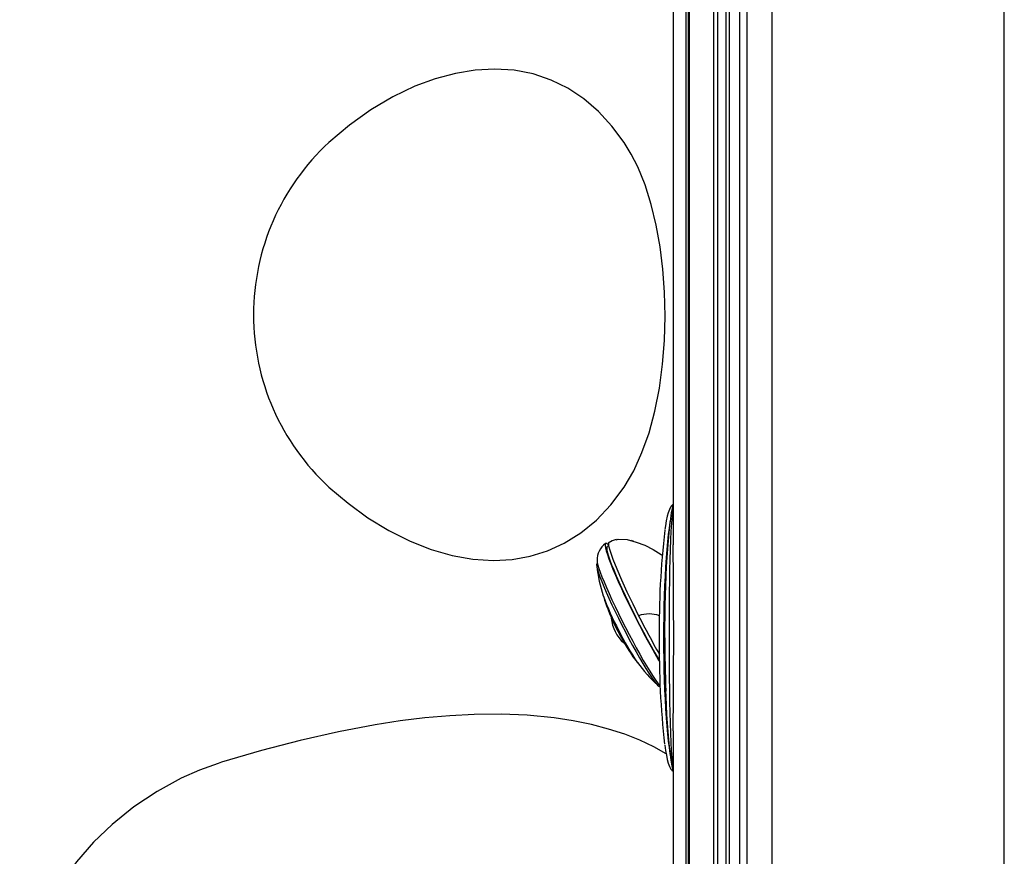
# Model space of a CAD drawing. Header units: millimetres. Extents: x 2848.32 to 2849.28, y 2905.67 to 2907.97.
# Tile 17 of 20: x 2848.87 to 2849.28, y 2906.84 to 2907.18. Entities that reach past the tile are written whole.
import ezdxf

# ---------------------------------------------------------------- set-up
doc = ezdxf.new("R2010")
doc.units = ezdxf.units.MM
doc.layers.add('SANINDUSA', color=3, linetype='Continuous')

msp = doc.modelspace()

# ---------------------------------------------------------------- linework, layer by layer
at = {"layer": 'SANINDUSA', "linetype": 'Continuous'}
for p, q in [((2849.182449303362, 2907.851440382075), (2849.182449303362, 2905.871440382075)), ((2849.278935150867, 2905.871440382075), (2849.278935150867, 2907.851440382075)), ((2849.27893645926, 2905.871440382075), (2849.27893645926, 2907.851440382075)), ((2849.141450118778, 2907.813080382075), (2849.141450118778, 2906.966030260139)), ((2849.146790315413, 2905.909800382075), (2849.146790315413, 2907.813080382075)), ((2849.147707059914, 2907.813080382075), (2849.147707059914, 2905.909800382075)), ((2849.148270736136, 2905.909800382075), (2849.148270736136, 2907.813080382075)), ((2849.158141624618, 2907.813080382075), (2849.158141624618, 2905.909800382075)), ((2849.159784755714, 2907.813080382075), (2849.159784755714, 2905.909800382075)), ((2849.163451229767, 2905.909800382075), (2849.163451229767, 2907.812580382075)), ((2849.164783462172, 2905.909800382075), (2849.164783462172, 2907.812580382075)), ((2849.169122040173, 2905.909808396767), (2849.169122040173, 2907.812580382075)), ((2849.172115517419, 2905.909480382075), (2849.172115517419, 2907.812580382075)), ((2849.141388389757, 2906.976785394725), (2849.141450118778, 2906.976909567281)), ((2849.114426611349, 2906.966029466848), (2849.11457263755, 2906.966143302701)), ((2849.12512783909, 2906.967462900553), (2849.124157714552, 2906.967775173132)), ((2849.114625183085, 2906.965590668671), (2849.114064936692, 2906.965303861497)), ((2849.109979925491, 2906.958386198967), (2849.109814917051, 2906.958301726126)), ((2849.135974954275, 2906.907200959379), (2849.136028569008, 2906.907228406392)), ((2849.141450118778, 2906.888859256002), (2849.141450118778, 2906.66121183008)), ((2848.953943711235, 2906.875829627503), (2848.952434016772, 2906.875351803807))]:
    msp.add_line(p, q, dxfattribs=at)
at = {"layer": 'SANINDUSA', "linetype": 'Continuous', "flags": 128}
for points in [[(2849.121058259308, 2907.133052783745), (2849.115972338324, 2907.139871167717), (2849.110371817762, 2907.14593598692), (2849.104284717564, 2907.151180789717), (2849.09773905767, 2907.155539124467), (2849.090736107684, 2907.15896636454), (2849.083278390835, 2907.161460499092), (2849.075444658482, 2907.162990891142), (2849.067313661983, 2907.16352690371), (2849.059257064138, 2907.163088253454), (2849.05098951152, 2907.161734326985), (2849.042610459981, 2907.159490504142), (2849.034219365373, 2907.156382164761), (2849.025007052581, 2907.151965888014), (2849.015889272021, 2907.146553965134), (2849.006991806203, 2907.140223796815), (2848.998440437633, 2907.133052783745)], [(2849.121058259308, 2906.990001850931), (2849.125028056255, 2906.996738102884), (2849.128487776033, 2907.004306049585), (2849.13141183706, 2907.012571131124), (2849.133819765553, 2907.021545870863), (2849.13569918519, 2907.031078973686), (2849.137038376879, 2907.040989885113), (2849.13782166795, 2907.050876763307), (2849.138104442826, 2907.060934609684), (2849.137884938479, 2907.070967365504), (2849.137197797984, 2907.080477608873), (2849.136045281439, 2907.089790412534), (2849.134433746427, 2907.098745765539), (2849.132328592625, 2907.107357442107), (2849.129742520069, 2907.115462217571), (2849.126690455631, 2907.12293049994), (2849.124013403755, 2907.128214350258), (2849.121058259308, 2907.133052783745)], [(2848.998440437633, 2906.990001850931), (2849.006406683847, 2906.983278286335), (2849.014704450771, 2906.977267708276), (2849.023390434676, 2906.97196229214), (2849.032277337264, 2906.967515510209), (2849.040871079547, 2906.964132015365), (2849.049605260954, 2906.961618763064), (2849.058228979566, 2906.960077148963), (2849.066835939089, 2906.959527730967), (2849.074533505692, 2906.959943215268), (2849.082080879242, 2906.961273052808), (2849.089283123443, 2906.963500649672), (2849.096223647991, 2906.966672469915), (2849.103110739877, 2906.970993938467), (2849.109534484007, 2906.976302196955), (2849.115559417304, 2906.982676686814), (2849.121058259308, 2906.990001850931)], [(2849.141450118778, 2906.983252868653), (2849.141088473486, 2906.981625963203), (2849.140668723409, 2906.979287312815), (2849.140293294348, 2906.976765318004), (2849.13994640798, 2906.974015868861), (2849.139623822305, 2906.97103252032), (2849.139324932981, 2906.967823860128), (2849.139050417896, 2906.964405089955), (2849.138801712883, 2906.96079888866), (2849.138580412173, 2906.957032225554), (2849.138388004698, 2906.953134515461), (2849.138225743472, 2906.94913671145), (2849.138093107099, 2906.945059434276), (2849.137986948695, 2906.940814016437), (2849.13790999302, 2906.936475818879), (2849.137862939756, 2906.932070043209), (2849.137846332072, 2906.92762427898), (2849.137860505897, 2906.923167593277), (2849.13790554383, 2906.918731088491), (2849.137981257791, 2906.914345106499), (2849.138087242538, 2906.910037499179), (2849.138213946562, 2906.906082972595), (2849.138238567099, 2906.905407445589), (2849.138321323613, 2906.903300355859), (2849.138500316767, 2906.899386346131), (2849.138707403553, 2906.895600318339), (2849.138942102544, 2906.891957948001), (2849.139203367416, 2906.88848426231), (2849.139490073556, 2906.885203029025), (2849.139801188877, 2906.882135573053), (2849.140136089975, 2906.879299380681), (2849.140495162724, 2906.876706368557), (2849.140881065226, 2906.874360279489), (2849.141302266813, 2906.872249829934), (2849.141450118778, 2906.871664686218)], [(2849.141343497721, 2906.982773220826), (2849.141309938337, 2906.982755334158), (2849.140786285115, 2906.98227679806), (2849.14033010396, 2906.981653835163), (2849.139858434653, 2906.980724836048), (2849.139376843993, 2906.979387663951), (2849.138965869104, 2906.977874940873), (2849.138558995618, 2906.975989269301), (2849.138185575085, 2906.973870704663), (2849.137962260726, 2906.972355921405)], [(2849.141450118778, 2906.982013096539), (2849.14123045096, 2906.980473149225), (2849.140952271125, 2906.977918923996), (2849.14070903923, 2906.975010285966), (2849.140498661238, 2906.97173929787), (2849.140320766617, 2906.968135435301), (2849.140170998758, 2906.964156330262), (2849.140049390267, 2906.959877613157), (2849.139957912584, 2906.955604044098), (2849.139886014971, 2906.951117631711), (2849.13983056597, 2906.946380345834), (2849.139790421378, 2906.941483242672), (2849.139764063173, 2906.936533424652), (2849.139749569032, 2906.93149121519), (2849.139746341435, 2906.92631829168), (2849.139754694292, 2906.921117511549), (2849.139775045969, 2906.915994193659), (2849.139808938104, 2906.910914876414), (2849.139859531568, 2906.905843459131), (2849.139929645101, 2906.900896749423), (2849.140017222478, 2906.896385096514), (2849.140129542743, 2906.892061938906), (2849.140273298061, 2906.887903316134), (2849.140451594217, 2906.884017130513), (2849.140650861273, 2906.880703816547), (2849.140886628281, 2906.877686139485), (2849.141157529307, 2906.87502536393), (2849.141450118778, 2906.87283749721)], [(2849.140219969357, 2906.976221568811), (2849.14008434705, 2906.975415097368), (2849.139724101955, 2906.972995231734), (2849.139383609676, 2906.970287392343), (2849.139065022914, 2906.967308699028), (2849.138770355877, 2906.964077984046), (2849.138501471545, 2906.960615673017), (2849.138260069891, 2906.956943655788), (2849.138047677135, 2906.953085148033), (2849.137865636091, 2906.949064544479), (2849.137715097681, 2906.944907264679), (2849.13759701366, 2906.940639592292), (2849.13751213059, 2906.936288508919), (2849.13746098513, 2906.931881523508), (2849.137443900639, 2906.927446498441)], [(2849.114525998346, 2906.966019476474), (2849.114201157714, 2906.966312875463), (2849.113703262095, 2906.966629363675), (2849.113364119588, 2906.966629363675), (2849.113187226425, 2906.966312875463), (2849.113174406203, 2906.965683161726), (2849.113325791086, 2906.964746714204), (2849.113639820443, 2906.963513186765), (2849.114113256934, 2906.961995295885), (2849.114741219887, 2906.960208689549), (2849.115517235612, 2906.958171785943), (2849.116433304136, 2906.955905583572), (2849.117479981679, 2906.953433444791), (2849.118646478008, 2906.95078085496), (2849.119920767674, 2906.947975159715), (2849.121289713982, 2906.945045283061), (2849.12273920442, 2906.942021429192), (2849.124254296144, 2906.938934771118), (2849.125819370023, 2906.935817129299), (2849.127418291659, 2906.932700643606), (2849.129034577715, 2906.929617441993), (2849.130651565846, 2906.926599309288), (2849.132252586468, 2906.923677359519), (2849.133821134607, 2906.920881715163), (2849.135341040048, 2906.91824119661), (2849.135735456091, 2906.917567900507)], [(2849.117743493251, 2906.96823322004), (2849.116064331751, 2906.967659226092), (2849.114492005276, 2906.966766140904)], [(2849.114526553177, 2906.966712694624), (2849.114613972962, 2906.965632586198), (2849.11522239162, 2906.963357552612), (2849.116352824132, 2906.960134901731), (2849.117972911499, 2906.956083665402), (2849.119960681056, 2906.951497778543), (2849.1222276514, 2906.94655798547), (2849.124645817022, 2906.941519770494), (2849.127092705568, 2906.936610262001)], [(2849.117758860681, 2906.96817248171), (2849.118522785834, 2906.968388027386), (2849.122310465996, 2906.968226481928), (2849.126039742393, 2906.967215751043), (2849.129646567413, 2906.965844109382), (2849.133105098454, 2906.964122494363), (2849.136405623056, 2906.962094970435), (2849.136863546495, 2906.961781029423)], [(2849.114064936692, 2906.965303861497), (2849.113939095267, 2906.965171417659), (2849.113852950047, 2906.964689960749), (2849.113933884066, 2906.96389339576), (2849.114181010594, 2906.962790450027), (2849.114591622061, 2906.961393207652), (2849.115161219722, 2906.959716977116), (2849.115883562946, 2906.957780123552), (2849.116750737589, 2906.955603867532), (2849.117753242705, 2906.953212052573), (2849.118880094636, 2906.9506308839), (2849.120118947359, 2906.947888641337), (2849.121456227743, 2906.945015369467), (2849.122877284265, 2906.942042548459), (2849.124366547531, 2906.939002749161), (2849.125907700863, 2906.935929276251), (2849.127483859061, 2906.932855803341), (2849.129077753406, 2906.929816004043), (2849.130671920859, 2906.926843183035), (2849.132248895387, 2906.923969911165), (2849.133791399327, 2906.921227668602), (2849.135282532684, 2906.918646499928), (2849.135729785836, 2906.91788689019)], [(2849.109814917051, 2906.958301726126), (2849.109695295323, 2906.958165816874), (2849.109631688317, 2906.957685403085), (2849.109734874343, 2906.95689142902), (2849.110003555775, 2906.955793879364), (2849.110434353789, 2906.954406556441), (2849.11102185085, 2906.95274690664), (2849.111758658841, 2906.950835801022), (2849.112635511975, 2906.948697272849), (2849.113641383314, 2906.946358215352), (2849.114763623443, 2906.943848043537), (2849.115988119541, 2906.941198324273), (2849.117299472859, 2906.938442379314), (2849.118681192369, 2906.935614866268), (2849.120115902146, 2906.932751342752), (2849.121585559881, 2906.929887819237), (2849.123071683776, 2906.927060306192), (2849.124555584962, 2906.924304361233), (2849.126018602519, 2906.921654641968), (2849.127442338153, 2906.919144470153), (2849.128808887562, 2906.916805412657), (2849.130101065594, 2906.914666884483), (2849.131302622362, 2906.912755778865), (2849.132398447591, 2906.911096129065), (2849.133374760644, 2906.909708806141), (2849.134219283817, 2906.908611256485), (2849.134921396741, 2906.90781728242), (2849.13547226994, 2906.907336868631), (2849.135864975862, 2906.9071760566), (2849.135974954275, 2906.907200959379)], [(2849.109824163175, 2906.959516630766), (2849.109824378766, 2906.959487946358), (2849.109914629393, 2906.958708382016), (2849.110167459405, 2906.957629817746), (2849.110579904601, 2906.956264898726), (2849.111147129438, 2906.954629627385), (2849.111862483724, 2906.952743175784), (2849.112717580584, 2906.950627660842), (2849.113702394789, 2906.948307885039), (2849.114805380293, 2906.945811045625), (2849.116013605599, 2906.943166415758), (2849.11731290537, 2906.940405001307), (2849.118688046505, 2906.93755917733), (2849.120122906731, 2906.934662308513), (2849.121600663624, 2906.931748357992), (2849.123103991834, 2906.928851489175), (2849.124615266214, 2906.926005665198), (2849.126116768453, 2906.923244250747), (2849.127590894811, 2906.92059962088), (2849.129020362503, 2906.918102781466), (2849.130388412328, 2906.915783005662), (2849.131679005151, 2906.913667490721), (2849.132877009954, 2906.911781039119), (2849.133968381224, 2906.910145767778), (2849.134940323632, 2906.908780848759), (2849.13578144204, 2906.907702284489), (2849.13602108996, 2906.907420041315)], [(2849.112786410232, 2906.943641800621), (2849.112932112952, 2906.943067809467), (2849.11327127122, 2906.942022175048), (2849.11375995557, 2906.940720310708), (2849.114386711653, 2906.939192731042), (2849.115136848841, 2906.937475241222), (2849.115992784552, 2906.935608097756), (2849.116934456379, 2906.933635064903), (2849.117939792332, 2906.931602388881), (2849.118985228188, 2906.929557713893), (2849.120046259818, 2906.927548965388), (2849.121098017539, 2906.925623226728), (2849.122115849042, 2906.923825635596), (2849.123075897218, 2906.922198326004), (2849.123955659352, 2906.920779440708), (2849.124734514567, 2906.91960223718), (2849.125394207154, 2906.91869430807), (2849.125819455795, 2906.91818317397)], [(2849.137443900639, 2906.927446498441), (2849.13746098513, 2906.923011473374), (2849.13751213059, 2906.918604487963), (2849.13759701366, 2906.914253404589), (2849.137715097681, 2906.909985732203), (2849.137865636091, 2906.905828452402), (2849.138047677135, 2906.901807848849), (2849.138260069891, 2906.897949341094), (2849.138501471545, 2906.894277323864), (2849.138770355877, 2906.890815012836), (2849.139065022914, 2906.887584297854), (2849.139383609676, 2906.884605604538), (2849.139724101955, 2906.881897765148), (2849.14008434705, 2906.879477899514), (2849.140462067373, 2906.877361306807), (2849.140854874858, 2906.875561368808), (2849.141260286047, 2906.874089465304), (2849.141450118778, 2906.873525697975)], [(2849.138492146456, 2906.879292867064), (2849.133395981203, 2906.882139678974), (2849.127540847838, 2906.884913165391), (2849.121293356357, 2906.887395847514), (2849.114579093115, 2906.889598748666), (2849.107474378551, 2906.891480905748), (2849.099915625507, 2906.893044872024), (2849.09197804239, 2906.894263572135), (2849.080815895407, 2906.895340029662), (2849.070036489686, 2906.895765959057), (2849.0587689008, 2906.895652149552), (2849.048685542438, 2906.89512022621), (2849.038287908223, 2906.89419085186), (2849.028121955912, 2906.892941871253), (2849.017715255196, 2906.891345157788), (2849.002396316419, 2906.888461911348), (2848.98658725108, 2906.884885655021), (2848.970450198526, 2906.880671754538), (2848.953943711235, 2906.875829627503)], [(2849.137902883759, 2906.882919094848), (2849.138230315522, 2906.880747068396), (2849.138598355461, 2906.878702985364), (2849.138990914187, 2906.87691511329), (2849.139417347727, 2906.875375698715), (2849.139907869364, 2906.874054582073), (2849.140493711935, 2906.872988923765), (2849.140977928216, 2906.872416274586), (2849.141373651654, 2906.872119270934)], [(2848.952434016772, 2906.875351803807), (2848.944705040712, 2906.872531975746), (2848.937105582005, 2906.869139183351), (2848.927122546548, 2906.863689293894), (2848.917531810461, 2906.857283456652), (2848.908478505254, 2906.850001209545), (2848.900768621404, 2906.842617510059), (2848.893640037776, 2906.834530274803), (2848.887227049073, 2906.825815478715), (2848.881663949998, 2906.816549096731), (2848.877185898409, 2906.807067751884), (2848.873686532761, 2906.797135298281), (2848.871288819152, 2906.786904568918), (2848.870106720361, 2906.776735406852), (2848.870075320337, 2906.766461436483), (2848.871195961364, 2906.756285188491)]]:
    msp.add_lwpolyline(points, dxfattribs=at)
at = {"layer": 'SANINDUSA', "linetype": 'Continuous'}
for centre, radius, start, end in [((2849.064602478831, 2907.061527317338), 0.09743360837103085, 132.7692505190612, 227.2307494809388), ((2849.491096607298, 2906.931512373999), 0.3554729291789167, 173.445492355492, 180.6553595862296), ((2849.118349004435, 2906.959677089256), 0.008519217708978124, 125.9723347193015, 181.1501204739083), ((2845.25219092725, 2906.927442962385), 3.88945349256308, 359.4316117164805, 0.5684411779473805), ((2849.179144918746, 2906.96578021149), 0.06997045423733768, 187.0345710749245, 197.3768408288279), ((2849.248863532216, 2906.99723248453), 0.146190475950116, 200.9389055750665, 213.2686579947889), ((2849.206347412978, 2906.975563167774), 0.09893020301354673, 199.802155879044, 214.7171396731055), ((2849.131416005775, 2906.92486640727), 0.01251435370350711, 69.8492456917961, 110.2103251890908), ((2849.131499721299, 2906.937156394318), 0.01583426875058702, 185.4262644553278, 228.2038930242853), ((2849.43047938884, 2907.089591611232), 0.3397745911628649, 206.7593167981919, 209.8212906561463), ((2849.494781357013, 2906.923469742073), 0.3591564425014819, 179.3655800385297, 186.4295205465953), ((2849.669751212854, 2906.927021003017), 0.531809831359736, 179.9541582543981, 182.3473586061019), ((2849.181310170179, 2906.957901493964), 0.06824533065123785, 216.6551389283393, 227.2783736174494)]:
    msp.add_arc(centre, radius, start, end, dxfattribs=at)

doc.saveas('drawing.dxf')
